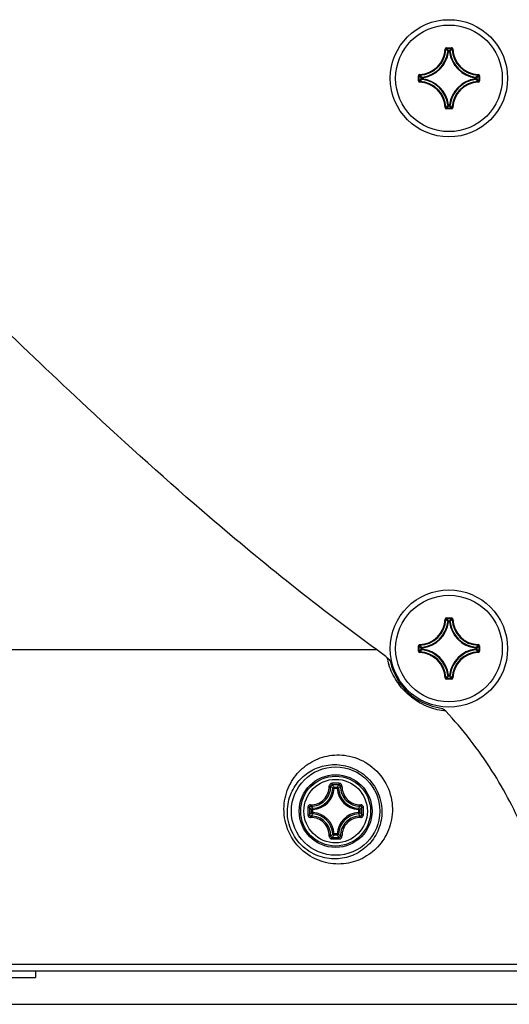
# Model space of a CAD drawing. Header units: millimetres. Extents: x 0 to 420, y 0 to 297.
# Tile 135 of 256: x 164 to 172, y 165 to 180. Entities that reach past the tile are written whole.
import ezdxf

# ---------------------------------------------------------------- set-up
doc = ezdxf.new("R2010")
doc.units = ezdxf.units.MM
doc.header["$LTSCALE"] = 23.1
doc.layers.get('0').update_dxf_attribs({"linetype": 'CONTINUOUS'})
doc.layers.add('02___PRT_ALL_AXES', color=7, linetype='CONTINUOUS')
doc.layers.add('AXES', color=7, linetype='CONTINUOUS')

msp = doc.modelspace()

# ---------------------------------------------------------------- linework, layer by layer
at = {"color": 7, "linetype": 'Continuous'}
for p, q in [((170.702, 179.1832), (170.712, 179.1829)), ((170.7219, 179.2026), (170.8007, 179.2026)), ((170.7219, 179.2026), (170.7219, 179.1926)), ((170.7219, 179.1926), (170.8007, 179.1926)), ((170.7533, 179.1492), (170.7434, 179.1502)), ((170.7533, 179.1592), (170.7693, 179.1592)), ((170.7533, 179.1492), (170.7533, 179.1592)), ((170.7533, 179.1492), (170.7693, 179.1492)), ((170.7693, 179.1492), (170.7693, 179.1592)), ((170.7693, 179.1492), (170.7793, 179.1502)), ((170.8007, 179.2026), (170.8007, 179.1926)), ((170.8206, 179.1832), (170.8106, 179.1829)), ((170.3021, 178.7828), (170.3121, 178.7828)), ((170.3021, 178.704), (170.3021, 178.7828)), ((170.3021, 178.704), (170.3121, 178.704)), ((170.3121, 178.704), (170.3121, 178.7828)), ((170.3215, 178.8027), (170.3218, 178.7927)), ((170.3215, 178.6841), (170.3218, 178.6941)), ((170.3555, 178.7514), (170.3455, 178.7514)), ((170.3455, 178.7354), (170.3455, 178.7514)), ((170.3555, 178.7354), (170.3455, 178.7354)), ((170.3555, 178.7514), (170.3545, 178.7614)), ((170.3555, 178.7354), (170.3545, 178.7254)), ((170.3555, 178.7354), (170.3555, 178.7514)), ((171.1671, 178.7514), (171.1681, 178.7614)), ((171.1671, 178.7514), (171.1771, 178.7514)), ((171.1671, 178.7514), (171.1671, 178.7354)), ((171.1671, 178.7354), (171.1771, 178.7354)), ((171.1671, 178.7354), (171.1681, 178.7254)), ((171.1771, 178.7514), (171.1771, 178.7354)), ((171.2011, 178.8027), (171.2008, 178.7927)), ((171.2011, 178.6841), (171.2008, 178.6941)), ((171.2205, 178.7828), (171.2105, 178.7828)), ((171.2105, 178.7828), (171.2105, 178.704)), ((171.2205, 178.704), (171.2105, 178.704)), ((171.2205, 178.7828), (171.2205, 178.704)), ((170.702, 178.3036), (170.712, 178.3039)), ((170.8007, 178.2942), (170.7219, 178.2942)), ((170.7219, 178.2842), (170.7219, 178.2942)), ((170.8007, 178.2842), (170.7219, 178.2842)), ((170.7533, 178.3376), (170.7434, 178.3366)), ((170.7693, 178.3376), (170.7533, 178.3376)), ((170.7533, 178.3376), (170.7533, 178.3276)), ((170.7693, 178.3276), (170.7533, 178.3276)), ((170.7693, 178.3376), (170.7793, 178.3366)), ((170.7693, 178.3376), (170.7693, 178.3276)), ((170.8007, 178.2842), (170.8007, 178.2942)), ((170.8206, 178.3036), (170.8106, 178.3039)), ((170.702, 170.6232), (170.712, 170.6229)), ((170.7219, 170.6426), (170.8007, 170.6426)), ((170.7219, 170.6426), (170.7219, 170.6326)), ((170.7219, 170.6326), (170.8007, 170.6326)), ((170.7533, 170.5892), (170.7434, 170.5902)), ((170.7533, 170.5992), (170.7693, 170.5992)), ((170.7533, 170.5892), (170.7533, 170.5992)), ((170.7533, 170.5892), (170.7693, 170.5892)), ((170.7693, 170.5892), (170.7693, 170.5992)), ((170.7693, 170.5892), (170.7793, 170.5902)), ((170.8007, 170.6426), (170.8007, 170.6326)), ((170.8206, 170.6232), (170.8106, 170.6229)), ((163.4762, 170.1675), (169.6746, 170.1675)), ((170.3021, 170.2228), (170.3121, 170.2228)), ((170.3021, 170.144), (170.3021, 170.2228)), ((170.3021, 170.144), (170.3121, 170.144)), ((170.3121, 170.144), (170.3121, 170.2228)), ((170.3215, 170.2427), (170.3218, 170.2327)), ((170.3215, 170.1241), (170.3218, 170.1341)), ((170.3555, 170.1914), (170.3455, 170.1914)), ((170.3455, 170.1754), (170.3455, 170.1914)), ((170.3555, 170.1754), (170.3455, 170.1754)), ((170.3555, 170.1914), (170.3545, 170.2014)), ((170.3555, 170.1754), (170.3545, 170.1654)), ((170.3555, 170.1754), (170.3555, 170.1914)), ((171.1671, 170.1914), (171.1681, 170.2014)), ((171.1671, 170.1914), (171.1771, 170.1914)), ((171.1671, 170.1914), (171.1671, 170.1754)), ((171.1671, 170.1754), (171.1771, 170.1754)), ((171.1671, 170.1754), (171.1681, 170.1654)), ((171.1771, 170.1914), (171.1771, 170.1754)), ((171.2011, 170.2427), (171.2008, 170.2327)), ((171.2011, 170.1241), (171.2008, 170.1341)), ((171.2205, 170.2228), (171.2105, 170.2228)), ((171.2105, 170.2228), (171.2105, 170.144)), ((171.2205, 170.144), (171.2105, 170.144)), ((171.2205, 170.2228), (171.2205, 170.144)), ((170.702, 169.7436), (170.712, 169.7439)), ((170.8007, 169.7342), (170.7219, 169.7342)), ((170.7219, 169.7242), (170.7219, 169.7342)), ((170.8007, 169.7242), (170.7219, 169.7242)), ((170.7533, 169.7776), (170.7434, 169.7766)), ((170.7693, 169.7776), (170.7533, 169.7776)), ((170.7533, 169.7776), (170.7533, 169.7676)), ((170.7693, 169.7676), (170.7533, 169.7676)), ((170.7693, 169.7776), (170.7793, 169.7766)), ((170.7693, 169.7776), (170.7693, 169.7676)), ((170.8007, 169.7242), (170.8007, 169.7342)), ((170.8206, 169.7436), (170.8106, 169.7439)), ((169.0388, 168.0854), (169.019, 168.0865)), ((169.0388, 168.1053), (169.0838, 168.1053)), ((169.0388, 168.0854), (169.0388, 168.1053)), ((169.0388, 168.0854), (169.0838, 168.0854)), ((169.0838, 168.0854), (169.0838, 168.1053)), ((169.0838, 168.0854), (169.1036, 168.0865)), ((168.7193, 167.7659), (168.6994, 167.7659)), ((168.6994, 167.7209), (168.6994, 167.7659)), ((168.7193, 167.7659), (168.7183, 167.7857)), ((168.7193, 167.7209), (168.7193, 167.7659)), ((169.4033, 167.7659), (169.4044, 167.7857)), ((169.4033, 167.7659), (169.4232, 167.7659)), ((169.4033, 167.7659), (169.4033, 167.7209)), ((169.4232, 167.7659), (169.4232, 167.7209)), ((168.7193, 167.7209), (168.6994, 167.7209)), ((168.7193, 167.7209), (168.7183, 167.7011)), ((169.4033, 167.7209), (169.4232, 167.7209)), ((169.4033, 167.7209), (169.4044, 167.7011)), ((169.0388, 167.4014), (169.019, 167.4003)), ((169.0838, 167.4014), (169.0388, 167.4014)), ((169.0388, 167.4014), (169.0388, 167.3815)), ((169.0838, 167.3815), (169.0388, 167.3815)), ((169.0838, 167.4014), (169.1036, 167.4003)), ((169.0838, 167.4014), (169.0838, 167.3815)), ((160.1208, 165.4448), (172.3033, 165.4448)), ((160.1613, 165.3434), (177.1908, 165.3434)), ((160.9413, 165.2434), (164.5613, 165.2434)), ((164.5613, 165.3434), (164.5613, 165.2434))]:
    msp.add_line(p, q, dxfattribs=at)
for centre, radius in [((170.7613, 178.7434), 0.88), ((170.7613, 170.1834), 0.88), ((169.0613, 167.7434), 0.6631), ((169.0613, 167.7434), 0.5463), ((169.0613, 167.7434), 0.5462), ((169.0613, 167.7434), 0.5241), ((169.0613, 167.7434), 0.4768)]:
    msp.add_circle(centre, radius, dxfattribs=at)
for centre, radius, start, end in [((170.3113, 179.1934), 0.3908, 271.50113, 358.49886), ((170.3113, 179.1934), 0.4008, 271.50107, 358.49892), ((170.3113, 179.1934), 0.4442, 276.51004, 353.49237), ((170.3113, 179.1934), 0.4342, 276.7279, 353.27476), ((170.7219, 179.1826), 0.0199, 89.95331, 178.49632), ((169.8685, 178.3412), 1.1916, 42.76151, 44.93996), ((169.8361, 178.33), 1.2365, 42.11664, 44.239), ((170.7533, 179.1492), 0.0101, 90.46116, 173.833), ((171.6865, 178.33), 1.2365, 135.76099, 137.88337), ((171.2113, 179.1934), 0.4442, 186.50962, 263.49194), ((171.6542, 178.3411), 1.1917, 135.06013, 137.2384), ((171.2113, 179.1934), 0.4342, 186.72717, 263.27401), ((171.2113, 179.1934), 0.4008, 181.50107, 268.49892), ((171.2113, 179.1934), 0.3908, 181.50113, 268.49887), ((170.3221, 178.704), 0.0199, 179.94591, 268.51539), ((171.1747, 179.6686), 1.2365, 225.76099, 227.88337), ((171.1747, 177.8182), 1.2365, 132.11664, 134.239), ((171.1636, 179.6363), 1.1917, 225.06013, 227.2384), ((171.1635, 177.8506), 1.1916, 132.76151, 134.93996), ((170.3113, 178.2934), 0.4008, 1.50107, 88.49892), ((170.3556, 178.7514), 0.0101, 96.167, 179.53884), ((170.3113, 178.2934), 0.4442, 6.50972, 83.49206), ((170.3113, 178.2934), 0.4342, 6.72726, 83.27412), ((171.2113, 178.2934), 0.4442, 96.50974, 173.49204), ((171.2113, 178.2934), 0.4342, 96.72767, 173.27451), ((171.2113, 178.2934), 0.4008, 91.50108, 178.49892), ((170.3591, 179.6362), 1.1916, 312.76151, 314.93996), ((170.3591, 177.8506), 1.1916, 45.06004, 47.23849), ((170.3479, 179.6686), 1.2365, 312.11664, 314.239), ((170.3479, 177.8182), 1.2365, 45.761, 47.88336), ((171.2006, 178.7828), 0.0199, 359.94602, 88.51498), ((171.2005, 178.704), 0.0199, 271.4969, 0.04933), ((170.3113, 178.2934), 0.3908, 1.50114, 88.49886), ((171.2113, 178.2934), 0.3908, 91.50113, 178.49887), ((170.7219, 178.3041), 0.0199, 181.45488, 270.06559), ((169.8684, 179.1457), 1.1917, 315.06013, 317.2384), ((169.8361, 179.1568), 1.2365, 315.76099, 317.88337), ((171.6865, 179.1568), 1.2365, 222.11664, 224.239), ((171.6541, 179.1456), 1.1916, 222.76151, 224.93996), ((170.8007, 178.3041), 0.0199, 269.92548, 358.56799), ((170.3113, 170.6334), 0.3908, 271.50113, 358.49886), ((170.3113, 170.6334), 0.4008, 271.50107, 358.49892), ((170.3113, 170.6334), 0.4442, 276.54591, 353.45738), ((170.3113, 170.6334), 0.4342, 276.80774, 353.19671), ((170.7219, 170.6226), 0.0199, 89.95331, 178.49632), ((169.8685, 169.7812), 1.1916, 42.76151, 44.93996), ((169.8361, 169.77), 1.2365, 42.11664, 44.239), ((170.7533, 170.5892), 0.0101, 90.46116, 173.833), ((171.6865, 169.77), 1.2365, 135.76099, 137.88337), ((171.2113, 170.6334), 0.4442, 186.54468, 263.45613), ((171.6542, 169.7811), 1.1917, 135.06013, 137.2384), ((171.2113, 170.6334), 0.4342, 186.80521, 263.19416), ((171.2113, 170.6334), 0.4008, 181.50107, 268.49892), ((171.2113, 170.6334), 0.3908, 181.50113, 268.49887), ((165.2019, 164.0589), 7.571, 52.30043, 53.78864), ((170.3221, 170.144), 0.0199, 179.94591, 268.51539), ((171.1747, 171.1086), 1.2365, 225.76099, 227.88337), ((171.1747, 169.2582), 1.2365, 132.11664, 134.239), ((170.3113, 169.7334), 0.3908, 1.50114, 88.49886), ((171.1636, 171.0763), 1.1917, 225.06013, 227.2384), ((171.1635, 169.2906), 1.1916, 132.76151, 134.93996), ((170.3113, 169.7334), 0.4008, 1.50107, 88.49892), ((170.3556, 170.1914), 0.0101, 96.167, 179.53884), ((170.3113, 169.7334), 0.4442, 6.54478, 83.45626), ((170.3113, 169.7334), 0.4342, 6.8053, 83.19427), ((171.2113, 169.7334), 0.4442, 96.54559, 173.45703), ((171.2113, 169.7334), 0.4342, 96.80751, 173.19646), ((171.2113, 169.7334), 0.4008, 91.50108, 178.49892), ((171.2113, 169.7334), 0.3908, 91.50113, 178.49887), ((170.3591, 171.0762), 1.1916, 312.76151, 314.93996), ((170.3591, 169.2906), 1.1916, 45.06004, 47.23849), ((170.3479, 171.1086), 1.2365, 312.11664, 314.239), ((170.3479, 169.2582), 1.2365, 45.761, 47.88336), ((171.2006, 170.2228), 0.0199, 359.94602, 88.51498), ((171.2005, 170.144), 0.0199, 271.4969, 0.04933), ((170.836, 170.2569), 1.0255, 191.68176, 197.7215), ((170.7613, 170.1834), 0.9, 192.7568, 262.54815), ((170.7219, 169.7441), 0.0199, 181.45488, 270.06559), ((169.8684, 170.5857), 1.1917, 315.06013, 317.2384), ((169.8361, 170.5968), 1.2365, 315.76099, 317.88337), ((171.6865, 170.5968), 1.2365, 222.11664, 224.239), ((171.6541, 170.5856), 1.1916, 222.76151, 224.93996), ((170.8007, 169.7441), 0.0199, 269.92548, 358.56799), ((168.7013, 168.1034), 0.3181, 273.05422, 356.94578), ((168.7013, 168.1034), 0.338, 273.05389, 356.94611), ((168.4293, 167.493), 0.8366, 45.18116, 48.24854), ((169.0614, 146.3657), 21.7953, 89.85603, 90.14465), ((169.0613, 146.5326), 21.6048, 89.85569, 90.14431), ((168.3684, 167.4701), 0.9236, 43.45685, 46.26656), ((169.7541, 167.4702), 0.9234, 133.73318, 136.54333), ((169.4213, 168.1034), 0.338, 183.0539, 266.94611), ((169.6936, 167.4927), 0.837, 131.75235, 134.81813), ((169.4213, 168.1034), 0.3181, 183.05419, 266.94581), ((190.4384, 167.7436), 21.7946, 179.85618, 180.00048), ((169.3346, 168.4363), 0.9235, 223.73339, 226.54315), ((190.2724, 167.7434), 21.6052, 179.85573, 180.14427), ((169.3117, 168.3754), 0.8366, 221.75165, 224.81881), ((168.8107, 168.3756), 0.8369, 315.1818, 318.24789), ((168.788, 168.4362), 0.9234, 313.45668, 316.26676), ((147.8502, 167.7434), 21.6052, 359.85573, 0.14427), ((147.6841, 167.7436), 21.7948, 359.99958, 0.14389), ((190.4385, 167.7432), 21.7948, 179.99958, 180.14389), ((169.3347, 167.0505), 0.9236, 133.45685, 136.26656), ((169.3117, 167.1114), 0.8366, 135.18116, 138.24851), ((168.7013, 167.3834), 0.3181, 3.05422, 86.94578), ((168.7013, 167.3834), 0.338, 3.0539, 86.94611), ((169.4213, 167.3834), 0.338, 93.0539, 176.94611), ((169.4213, 167.3834), 0.3181, 93.05419, 176.94578), ((168.8106, 167.1111), 0.837, 41.75236, 44.81813), ((168.7881, 167.0506), 0.9234, 43.73318, 46.54333), ((147.6843, 167.7432), 21.7946, 359.85618, 0.00048), ((168.4293, 167.9938), 0.8366, 311.7517, 314.81881), ((169.0614, 189.1211), 21.7953, 269.85536, 270.14398), ((168.3684, 168.0167), 0.9235, 313.73339, 316.54315), ((169.0613, 188.9542), 21.6048, 269.85569, 270.14431), ((169.7542, 168.0167), 0.9236, 223.45685, 226.26656), ((169.6933, 167.9938), 0.8366, 225.18116, 228.24851)]:
    msp.add_arc(centre, radius, start, end, dxfattribs=at)
for points, knots in [([(170.712, 179.1829), (170.712, 179.1854), (170.7142, 179.1906), (170.7194, 179.1926), (170.7219, 179.1926)], [0, 0, 0, 0, 0.500008, 1, 1, 1, 1]), ([(170.7693, 179.1592), (170.7717, 179.1592), (170.7766, 179.1573), (170.779, 179.1526), (170.7793, 179.1502)], [0, 0, 0, 0, 0.4999439, 1, 1, 1, 1]), ([(170.8206, 179.1832), (170.8205, 179.1882), (170.8161, 179.1985), (170.8057, 179.2026), (170.8007, 179.2026)], [0, 0, 0, 0, 0.4999908, 1, 1, 1, 1]), ([(170.8007, 179.1926), (170.8032, 179.1926), (170.8084, 179.1906), (170.8106, 179.1854), (170.8106, 179.1829)], [0, 0, 0, 0, 0.5000089, 1, 1, 1, 1]), ([(170.3215, 178.8027), (170.3165, 178.8026), (170.3062, 178.7982), (170.3021, 178.7878), (170.3021, 178.7828)], [0, 0, 0, 0, 0.4999952, 1, 1, 1, 1]), ([(170.3121, 178.7828), (170.3121, 178.7853), (170.3141, 178.7905), (170.3193, 178.7927), (170.3218, 178.7927)], [0, 0, 0, 0, 0.5000089, 1, 1, 1, 1]), ([(170.3218, 178.6941), (170.3193, 178.6941), (170.3141, 178.6963), (170.3121, 178.7015), (170.3121, 178.704)], [0, 0, 0, 0, 0.500008, 1, 1, 1, 1]), ([(170.3545, 178.7254), (170.3521, 178.7257), (170.3474, 178.7281), (170.3455, 178.733), (170.3455, 178.7354)], [0, 0, 0, 0, 0.5000561, 1, 1, 1, 1]), ([(171.1681, 178.7614), (171.1705, 178.7611), (171.1752, 178.7587), (171.1771, 178.7538), (171.1771, 178.7514)], [0, 0, 0, 0, 0.5000561, 1, 1, 1, 1]), ([(171.1771, 178.7354), (171.1771, 178.733), (171.1752, 178.7281), (171.1705, 178.7257), (171.1681, 178.7254)], [0, 0, 0, 0, 0.4999439, 1, 1, 1, 1]), ([(171.2008, 178.7927), (171.2033, 178.7927), (171.2085, 178.7905), (171.2105, 178.7853), (171.2105, 178.7828)], [0, 0, 0, 0, 0.500008, 1, 1, 1, 1]), ([(171.2105, 178.704), (171.2105, 178.7015), (171.2085, 178.6963), (171.2033, 178.6941), (171.2008, 178.6941)], [0, 0, 0, 0, 0.5000088, 1, 1, 1, 1]), ([(170.7219, 178.2942), (170.7194, 178.2942), (170.7142, 178.2962), (170.712, 178.3014), (170.712, 178.3039)], [0, 0, 0, 0, 0.5000089, 1, 1, 1, 1]), ([(170.7533, 178.3276), (170.7509, 178.3276), (170.746, 178.3295), (170.7436, 178.3342), (170.7434, 178.3366)], [0, 0, 0, 0, 0.4999439, 1, 1, 1, 1]), ([(170.7793, 178.3366), (170.779, 178.3342), (170.7766, 178.3295), (170.7717, 178.3276), (170.7693, 178.3276)], [0, 0, 0, 0, 0.5000561, 1, 1, 1, 1]), ([(170.8106, 178.3039), (170.8106, 178.3014), (170.8084, 178.2962), (170.8032, 178.2942), (170.8007, 178.2942)], [0, 0, 0, 0, 0.5000081, 1, 1, 1, 1]), ([(169.6746, 170.1675), (168.8125, 170.7942), (167.3372, 171.9763), (165.4565, 173.6759), (164.0225, 175.0445), (162.8899, 176.1262), (162.081, 176.855), (161.5141, 177.3029), (161.1488, 177.5558), (160.813, 177.7464), (160.5057, 177.8747), (160.2242, 177.9456), (159.9599, 177.9675), (159.6954, 177.9451), (159.4137, 177.8736), (159.1061, 177.7447), (158.7702, 177.5535), (158.4047, 177.3), (157.8374, 176.8514), (157.0279, 176.1217), (155.8944, 175.0389), (154.459, 173.6692), (152.5799, 171.9717), (151.1069, 170.7918), (150.2481, 170.1675)], [0, 0, 0, 0, 0.1272869, 0.2254619, 0.3026916, 0.3640081, 0.4125251, 0.4326417, 0.4502558, 0.4655393, 0.4786647, 0.4899108, 0.500055, 0.5102058, 0.5214676, 0.5346117, 0.5499151, 0.5675498, 0.5876878, 0.6362512, 0.6976222, 0.7749204, 0.873186, 1, 1, 1, 1]), ([(170.712, 170.6229), (170.712, 170.6254), (170.7142, 170.6306), (170.7194, 170.6326), (170.7219, 170.6326)], [0, 0, 0, 0, 0.500008, 1, 1, 1, 1]), ([(170.7693, 170.5992), (170.7717, 170.5992), (170.7766, 170.5973), (170.779, 170.5926), (170.7793, 170.5902)], [0, 0, 0, 0, 0.4999439, 1, 1, 1, 1]), ([(170.8206, 170.6232), (170.8205, 170.6282), (170.8161, 170.6385), (170.8057, 170.6426), (170.8007, 170.6426)], [0, 0, 0, 0, 0.4999908, 1, 1, 1, 1]), ([(170.8007, 170.6326), (170.8032, 170.6326), (170.8084, 170.6306), (170.8106, 170.6254), (170.8106, 170.6229)], [0, 0, 0, 0, 0.5000089, 1, 1, 1, 1]), ([(170.3215, 170.2427), (170.3165, 170.2426), (170.3062, 170.2382), (170.3021, 170.2278), (170.3021, 170.2228)], [0, 0, 0, 0, 0.4999952, 1, 1, 1, 1]), ([(170.3121, 170.2228), (170.3121, 170.2253), (170.3141, 170.2305), (170.3193, 170.2327), (170.3218, 170.2327)], [0, 0, 0, 0, 0.5000089, 1, 1, 1, 1]), ([(170.3218, 170.1341), (170.3193, 170.1341), (170.3141, 170.1363), (170.3121, 170.1415), (170.3121, 170.144)], [0, 0, 0, 0, 0.500008, 1, 1, 1, 1]), ([(170.3545, 170.1654), (170.3521, 170.1657), (170.3474, 170.1681), (170.3455, 170.173), (170.3455, 170.1754)], [0, 0, 0, 0, 0.5000561, 1, 1, 1, 1]), ([(171.1681, 170.2014), (171.1705, 170.2011), (171.1752, 170.1987), (171.1771, 170.1938), (171.1771, 170.1914)], [0, 0, 0, 0, 0.5000561, 1, 1, 1, 1]), ([(171.1771, 170.1754), (171.1771, 170.173), (171.1752, 170.1681), (171.1705, 170.1657), (171.1681, 170.1654)], [0, 0, 0, 0, 0.4999439, 1, 1, 1, 1]), ([(171.2008, 170.2327), (171.2033, 170.2327), (171.2085, 170.2305), (171.2105, 170.2253), (171.2105, 170.2228)], [0, 0, 0, 0, 0.500008, 1, 1, 1, 1]), ([(171.2105, 170.144), (171.2105, 170.1415), (171.2085, 170.1363), (171.2033, 170.1341), (171.2008, 170.1341)], [0, 0, 0, 0, 0.5000088, 1, 1, 1, 1]), ([(169.8317, 170.0493), (169.8439, 170.0399), (169.8644, 170.0211), (169.8808, 169.9969), (169.8835, 169.9847)], [0, 0, 0, 0, 0.5515111, 1, 1, 1, 1]), ([(170.7156, 169.243), (170.6282, 169.2522), (170.4414, 169.2974), (170.1811, 169.4471), (169.9747, 169.6733), (169.8875, 169.8559), (169.8591, 169.9448)], [0, 0, 0, 0, 0.2258609, 0.4872636, 0.7601769, 1, 1, 1, 1]), ([(170.7219, 169.7342), (170.7194, 169.7342), (170.7142, 169.7362), (170.712, 169.7414), (170.712, 169.7439)], [0, 0, 0, 0, 0.5000089, 1, 1, 1, 1]), ([(170.7533, 169.7676), (170.7509, 169.7676), (170.746, 169.7695), (170.7436, 169.7742), (170.7434, 169.7766)], [0, 0, 0, 0, 0.4999439, 1, 1, 1, 1]), ([(170.7793, 169.7766), (170.779, 169.7742), (170.7766, 169.7695), (170.7717, 169.7676), (170.7693, 169.7676)], [0, 0, 0, 0, 0.5000561, 1, 1, 1, 1]), ([(170.8106, 169.7439), (170.8106, 169.7414), (170.8084, 169.7362), (170.8032, 169.7342), (170.8007, 169.7342)], [0, 0, 0, 0, 0.5000081, 1, 1, 1, 1]), ([(170.6446, 169.291), (170.6573, 169.2893), (170.6836, 169.2742), (170.7047, 169.2548), (170.7156, 169.243)], [0, 0, 0, 0, 0.4455894, 1, 1, 1, 1]), ([(172.3033, 165.4448), (172.297, 165.7767), (172.2215, 166.4482), (171.9194, 167.4334), (171.4223, 168.3866), (170.9709, 168.9663), (170.7156, 169.243)], [0, 0, 0, 0, 0.2368829, 0.4789545, 0.7313335, 1, 1, 1, 1]), ([(168.2867, 167.7772), (168.2877, 167.8834), (168.3299, 168.0885), (168.495, 168.3415), (168.7273, 168.5153), (169.0098, 168.6004), (169.3259, 168.577), (169.6338, 168.4186), (169.8568, 168.1331), (169.9116, 167.8935), (169.9132, 167.7772)], [0, 0, 0, 0, 0.1260221, 0.2410196, 0.3512955, 0.4633531, 0.5839563, 0.7184253, 0.8620323, 1, 1, 1, 1]), ([(168.3382, 167.7434), (168.3394, 167.8356), (168.3768, 168.012), (168.5193, 168.2278), (168.7161, 168.3755), (168.9546, 168.451), (169.2256, 168.4381), (169.4992, 168.3088), (169.7033, 168.0604), (169.7539, 167.8466), (169.7553, 167.7434)], [0, 0, 0, 0, 0.1261469, 0.239331, 0.3471546, 0.4566297, 0.5752089, 0.7103699, 0.8587062, 1, 1, 1, 1]), ([(168.6853, 167.839), (168.7219, 167.8379), (168.7967, 167.8509), (168.8915, 167.9132), (168.9538, 168.008), (168.9668, 168.0828), (168.9657, 168.1194)], [0, 0, 0, 0, 0.2491136, 0.5000003, 0.750887, 1, 1, 1, 1]), ([(168.6876, 167.8183), (168.7266, 167.8171), (168.8064, 167.8308), (168.9074, 167.8973), (168.9739, 167.9983), (168.9876, 168.0781), (168.9864, 168.1172)], [0, 0, 0, 0, 0.2492362, 0.5000002, 0.7507644, 1, 1, 1, 1]), ([(169.0064, 168.1609), (169.001, 168.1609), (168.9901, 168.1587), (168.9764, 168.1494), (168.9674, 168.1356), (168.9655, 168.1247), (168.9657, 168.1194)], [0, 0, 0, 0, 0.2515406, 0.502439, 0.7518795, 1, 1, 1, 1]), ([(168.9657, 168.1195), (168.9681, 168.1196), (168.9728, 168.1196), (168.9789, 168.1192), (168.9832, 168.1186), (168.9854, 168.1179), (168.9862, 168.1174), (168.9864, 168.1172)], [0, 0, 0, 0, 0.3501205, 0.6575529, 0.8819007, 0.9544256, 1, 1, 1, 1]), ([(169.0069, 168.1374), (169.0042, 168.1374), (168.9988, 168.1364), (168.9919, 168.1319), (168.9873, 168.1252), (168.9863, 168.1198), (168.9864, 168.1172)], [0, 0, 0, 0, 0.253266, 0.5039418, 0.7523044, 1, 1, 1, 1]), ([(169.0064, 168.1609), (169.0064, 168.1582), (169.0064, 168.153), (169.0065, 168.146), (169.0067, 168.1409), (169.0067, 168.1382), (169.0069, 168.1374)], [0, 0, 0, 0, 0.3476942, 0.6630037, 0.8932873, 1, 1, 1, 1]), ([(169.0388, 168.1053), (169.0339, 168.1052), (169.0238, 168.1012), (169.0193, 168.0913), (169.019, 168.0865)], [0, 0, 0, 0, 0.4999874, 1, 1, 1, 1]), ([(169.1162, 168.1609), (169.1162, 168.1582), (169.1162, 168.153), (169.1161, 168.146), (169.1159, 168.1409), (169.1159, 168.1382), (169.1157, 168.1374)], [0, 0, 0, 0, 0.3476957, 0.6630064, 0.8932895, 1, 1, 1, 1]), ([(169.1362, 168.1172), (169.1363, 168.1198), (169.1353, 168.1252), (169.1307, 168.1319), (169.1238, 168.1364), (169.1184, 168.1374), (169.1157, 168.1374)], [0, 0, 0, 0, 0.2476944, 0.4960565, 0.7467338, 1, 1, 1, 1]), ([(169.1569, 168.1195), (169.1571, 168.1248), (169.1552, 168.1357), (169.1462, 168.1494), (169.1325, 168.1587), (169.1216, 168.1609), (169.1162, 168.1609)], [0, 0, 0, 0, 0.2481181, 0.4975666, 0.7484665, 1, 1, 1, 1]), ([(169.1362, 168.1172), (169.135, 168.0781), (169.1487, 167.9983), (169.2152, 167.8972), (169.3162, 167.8308), (169.396, 167.8171), (169.4351, 167.8183)], [0, 0, 0, 0, 0.2492261, 0.5000421, 0.750815, 1, 1, 1, 1]), ([(169.1569, 168.1195), (169.1545, 168.1196), (169.1499, 168.1196), (169.1437, 168.1192), (169.1394, 168.1186), (169.1372, 168.1179), (169.1364, 168.1174), (169.1362, 168.1172)], [0, 0, 0, 0, 0.3500652, 0.657475, 0.8818311, 0.9543804, 1, 1, 1, 1]), ([(169.1569, 168.1195), (169.1558, 168.0829), (169.1688, 168.008), (169.2311, 167.9132), (169.326, 167.8509), (169.4008, 167.8379), (169.4374, 167.839)], [0, 0, 0, 0, 0.249104, 0.5000422, 0.7509371, 1, 1, 1, 1]), ([(169.9132, 167.7772), (169.9146, 167.6705), (169.8762, 167.4611), (169.7108, 167.1988), (169.47, 167.0177), (169.1771, 166.933), (168.8571, 166.9633), (168.5529, 167.1283), (168.3356, 167.4179), (168.2856, 167.6596), (168.2867, 167.7772)], [0, 0, 0, 0, 0.1247615, 0.2415198, 0.3548998, 0.4694859, 0.5901584, 0.7215276, 0.862488, 1, 1, 1, 1]), ([(168.6853, 167.839), (168.68, 167.8392), (168.6691, 167.8373), (168.6553, 167.8283), (168.646, 167.8146), (168.6438, 167.8037), (168.6438, 167.7983)], [0, 0, 0, 0, 0.2481252, 0.497569, 0.7484675, 1, 1, 1, 1]), ([(168.6438, 167.7983), (168.6465, 167.7983), (168.6517, 167.7982), (168.6587, 167.7982), (168.6638, 167.798), (168.6665, 167.798), (168.6673, 167.7978)], [0, 0, 0, 0, 0.3477039, 0.66302, 0.8933025, 1, 1, 1, 1]), ([(168.6876, 167.8183), (168.6849, 167.8184), (168.6796, 167.8174), (168.6728, 167.8128), (168.6683, 167.8059), (168.6673, 167.8005), (168.6673, 167.7978)], [0, 0, 0, 0, 0.2476942, 0.4960562, 0.7467336, 1, 1, 1, 1]), ([(168.6852, 167.839), (168.6851, 167.8366), (168.6851, 167.8319), (168.6855, 167.8258), (168.6861, 167.8215), (168.6868, 167.8193), (168.6873, 167.8185), (168.6876, 167.8183)], [0, 0, 0, 0, 0.3500698, 0.6574753, 0.881839, 0.954389, 1, 1, 1, 1]), ([(168.7183, 167.7857), (168.7134, 167.7854), (168.7035, 167.7809), (168.6995, 167.7708), (168.6994, 167.7659)], [0, 0, 0, 0, 0.5000126, 1, 1, 1, 1]), ([(169.4232, 167.7659), (169.4231, 167.7708), (169.4191, 167.7809), (169.4092, 167.7854), (169.4044, 167.7857)], [0, 0, 0, 0, 0.4999874, 1, 1, 1, 1]), ([(169.4374, 167.839), (169.4375, 167.8366), (169.4375, 167.8319), (169.4371, 167.8258), (169.4365, 167.8215), (169.4358, 167.8193), (169.4353, 167.8185), (169.4351, 167.8183)], [0, 0, 0, 0, 0.3500581, 0.6574638, 0.8818227, 0.9543758, 1, 1, 1, 1]), ([(169.4553, 167.7978), (169.4553, 167.8005), (169.4543, 167.8059), (169.4498, 167.8128), (169.4431, 167.8174), (169.4377, 167.8184), (169.4351, 167.8183)], [0, 0, 0, 0, 0.253266, 0.5039417, 0.7523043, 1, 1, 1, 1]), ([(169.4788, 167.7983), (169.4788, 167.8037), (169.4766, 167.8146), (169.4673, 167.8283), (169.4536, 167.8373), (169.4427, 167.8392), (169.4374, 167.839)], [0, 0, 0, 0, 0.2515394, 0.5024399, 0.7518854, 1, 1, 1, 1]), ([(169.4788, 167.7983), (169.4761, 167.7983), (169.4709, 167.7983), (169.4639, 167.7982), (169.4588, 167.798), (169.4561, 167.798), (169.4553, 167.7978)], [0, 0, 0, 0, 0.3476943, 0.6630035, 0.8932871, 1, 1, 1, 1]), ([(169.7553, 167.7434), (169.7566, 167.651), (169.7231, 167.4707), (169.5809, 167.2461), (169.3764, 167.0908), (169.1276, 167.0149), (168.8517, 167.0342), (168.5813, 167.1705), (168.3828, 167.423), (168.3369, 167.6388), (168.3382, 167.7434)], [0, 0, 0, 0, 0.1244344, 0.2393892, 0.3505598, 0.4630516, 0.5822987, 0.7142383, 0.8591285, 1, 1, 1, 1]), ([(168.6438, 167.6885), (168.6465, 167.6885), (168.6517, 167.6885), (168.6587, 167.6886), (168.6638, 167.6888), (168.6665, 167.6888), (168.6673, 167.689)], [0, 0, 0, 0, 0.3476943, 0.6630035, 0.8932871, 1, 1, 1, 1]), ([(168.6438, 167.6885), (168.6438, 167.6831), (168.646, 167.6722), (168.6553, 167.6585), (168.669, 167.6495), (168.6799, 167.6476), (168.6852, 167.6478)], [0, 0, 0, 0, 0.2515394, 0.5024399, 0.7518854, 1, 1, 1, 1]), ([(168.6673, 167.689), (168.6673, 167.6863), (168.6683, 167.6809), (168.6728, 167.674), (168.6796, 167.6694), (168.6849, 167.6684), (168.6876, 167.6685)], [0, 0, 0, 0, 0.253266, 0.5039417, 0.7523043, 1, 1, 1, 1]), ([(168.6852, 167.6478), (168.6851, 167.6502), (168.6851, 167.6549), (168.6855, 167.661), (168.6861, 167.6653), (168.6868, 167.6675), (168.6873, 167.6683), (168.6876, 167.6685)], [0, 0, 0, 0, 0.3500581, 0.6574638, 0.8818227, 0.9543758, 1, 1, 1, 1]), ([(168.9657, 167.3673), (168.9668, 167.4039), (168.9538, 167.4788), (168.8915, 167.5736), (168.7967, 167.6359), (168.7218, 167.6489), (168.6852, 167.6478)], [0, 0, 0, 0, 0.249104, 0.5000422, 0.7509371, 1, 1, 1, 1]), ([(168.9864, 167.3696), (168.9876, 167.4087), (168.9739, 167.4885), (168.9074, 167.5896), (168.8064, 167.656), (168.7266, 167.6697), (168.6876, 167.6685)], [0, 0, 0, 0, 0.2492261, 0.5000421, 0.750815, 1, 1, 1, 1]), ([(168.6994, 167.7209), (168.6995, 167.716), (168.7035, 167.7059), (168.7134, 167.7014), (168.7183, 167.7011)], [0, 0, 0, 0, 0.4999874, 1, 1, 1, 1]), ([(169.4351, 167.6685), (169.396, 167.6697), (169.3162, 167.656), (169.2152, 167.5895), (169.1487, 167.4885), (169.135, 167.4087), (169.1362, 167.3696)], [0, 0, 0, 0, 0.249204, 0.5000002, 0.7507961, 1, 1, 1, 1]), ([(169.4374, 167.6478), (169.4008, 167.6489), (169.3259, 167.6359), (169.2311, 167.5736), (169.1688, 167.4788), (169.1558, 167.4039), (169.1569, 167.3673)], [0, 0, 0, 0, 0.249081, 0.4999992, 0.7509173, 1, 1, 1, 1]), ([(169.4351, 167.6685), (169.4377, 167.6684), (169.4431, 167.6694), (169.4498, 167.674), (169.4543, 167.6809), (169.4553, 167.6863), (169.4553, 167.689)], [0, 0, 0, 0, 0.2476944, 0.4960565, 0.7467338, 1, 1, 1, 1]), ([(169.4374, 167.6478), (169.4375, 167.6502), (169.4375, 167.6549), (169.4371, 167.661), (169.4365, 167.6653), (169.4358, 167.6675), (169.4353, 167.6683), (169.4351, 167.6685)], [0, 0, 0, 0, 0.3500648, 0.6574745, 0.8818307, 0.9543803, 1, 1, 1, 1]), ([(169.4374, 167.6478), (169.4427, 167.6476), (169.4536, 167.6495), (169.4673, 167.6585), (169.4766, 167.6722), (169.4788, 167.6831), (169.4788, 167.6885)], [0, 0, 0, 0, 0.248123, 0.4975707, 0.7484694, 1, 1, 1, 1]), ([(169.4788, 167.6885), (169.4761, 167.6885), (169.4709, 167.6885), (169.4639, 167.6886), (169.4588, 167.6888), (169.4561, 167.6888), (169.4553, 167.689)], [0, 0, 0, 0, 0.3476995, 0.6630127, 0.8932955, 1, 1, 1, 1]), ([(168.9657, 167.3673), (168.9655, 167.362), (168.9674, 167.3511), (168.9764, 167.3374), (168.9901, 167.3281), (169.001, 167.3259), (169.0064, 167.3259)], [0, 0, 0, 0, 0.2481183, 0.4975671, 0.7484673, 1, 1, 1, 1]), ([(168.9657, 167.3673), (168.9681, 167.3672), (168.9728, 167.3672), (168.9789, 167.3676), (168.9832, 167.3682), (168.9854, 167.3689), (168.9862, 167.3694), (168.9864, 167.3696)], [0, 0, 0, 0, 0.3500652, 0.657475, 0.8818311, 0.9543804, 1, 1, 1, 1]), ([(168.9864, 167.3696), (168.9863, 167.367), (168.9873, 167.3616), (168.9919, 167.3549), (168.9988, 167.3504), (169.0042, 167.3494), (169.0069, 167.3494)], [0, 0, 0, 0, 0.2476944, 0.4960565, 0.7467338, 1, 1, 1, 1]), ([(169.0064, 167.3259), (169.0064, 167.3286), (169.0064, 167.3338), (169.0065, 167.3408), (169.0067, 167.3459), (169.0067, 167.3486), (169.0069, 167.3494)], [0, 0, 0, 0, 0.3476957, 0.6630064, 0.8932895, 1, 1, 1, 1]), ([(169.1157, 167.3494), (169.1184, 167.3494), (169.1238, 167.3504), (169.1307, 167.3549), (169.1353, 167.3616), (169.1363, 167.367), (169.1362, 167.3696)], [0, 0, 0, 0, 0.253266, 0.5039417, 0.7523043, 1, 1, 1, 1]), ([(169.1162, 167.3259), (169.1162, 167.3286), (169.1162, 167.3338), (169.1161, 167.3408), (169.1159, 167.3459), (169.1159, 167.3486), (169.1157, 167.3494)], [0, 0, 0, 0, 0.3476942, 0.6630037, 0.8932873, 1, 1, 1, 1]), ([(169.1162, 167.3259), (169.1216, 167.3259), (169.1325, 167.3281), (169.1462, 167.3374), (169.1552, 167.3511), (169.1571, 167.362), (169.1569, 167.3673)], [0, 0, 0, 0, 0.2515425, 0.502444, 0.7518903, 1, 1, 1, 1]), ([(169.1569, 167.3673), (169.1545, 167.3672), (169.1499, 167.3672), (169.1437, 167.3676), (169.1394, 167.3682), (169.1372, 167.3689), (169.1364, 167.3694), (169.1362, 167.3696)], [0, 0, 0, 0, 0.3500575, 0.657463, 0.881822, 0.9543753, 1, 1, 1, 1])]:
    msp.add_open_spline(points, degree=3, knots=knots, dxfattribs=at)
for points in [[(169.1036, 168.0865), (169.1033, 168.0913), (169.0988, 168.1012), (169.0887, 168.1052), (169.0838, 168.1053)], [(169.4044, 167.7011), (169.4092, 167.7014), (169.4191, 167.7059), (169.4231, 167.716), (169.4232, 167.7209)], [(169.019, 167.4003), (169.0193, 167.3955), (169.0238, 167.3856), (169.0339, 167.3816), (169.0388, 167.3815)], [(169.0838, 167.3815), (169.0887, 167.3816), (169.0988, 167.3856), (169.1033, 167.3955), (169.1036, 167.4003)]]:
    msp.add_open_spline(points, degree=3, dxfattribs=at)
at = {"layer": '02___PRT_ALL_AXES', "color": 7, "linetype": 'Continuous'}
msp.add_line((143.1613, 164.8434), (176.7613, 164.8434), dxfattribs=at)
at = {"layer": 'AXES', "color": 7, "linetype": 'Continuous'}
for centre in [(170.7613, 178.7434), (170.7613, 170.1834)]:
    msp.add_circle(centre, 0.8, dxfattribs=at)

doc.saveas('drawing.dxf')
